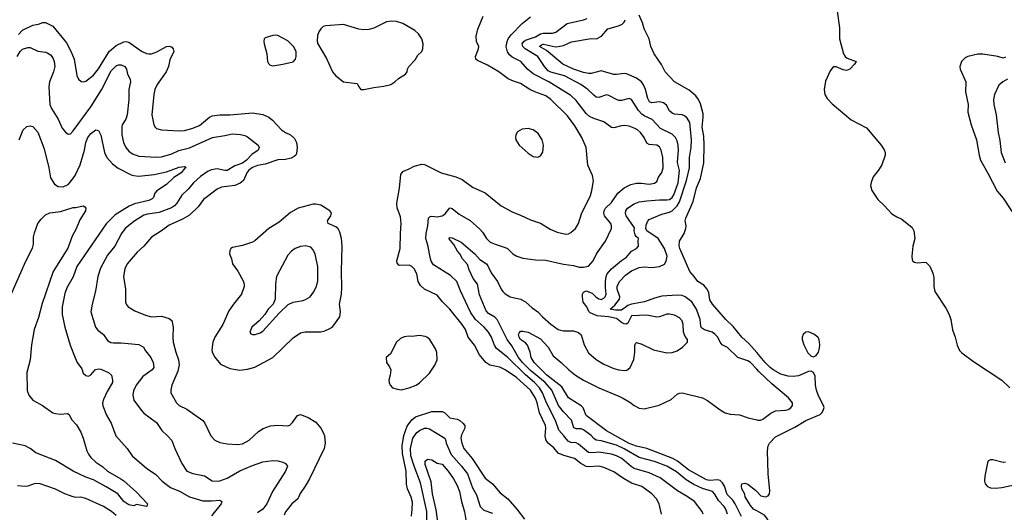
# Model space of a CAD drawing. Header units: inches. Extents: x 1245430 to 1420861, y 606325 to 671315.
# Tile 142 of 256: x 1324167 to 1331960, y 653744 to 657641. Entities that reach past the tile are written whole.
import ezdxf

# ---------------------------------------------------------------- set-up
doc = ezdxf.new("R2010")
doc.units = ezdxf.units.IN
doc.header["$MEASUREMENT"] = 0
doc.layers.add('B3625', color=7, linetype='Continuous')
doc.layers.add('B3635', color=7, linetype='Continuous')

msp = doc.modelspace()

# ---------------------------------------------------------------- linework, layer by layer
at = {"layer": 'B3625', "color": 5}
for points, elevation in [([(1330000, 655007.9), (1329939.2, 655079.2), (1329881.8, 655130), (1329814, 655214), (1329757, 655270), (1329650, 655389.8), (1329630, 655426), (1329620.6, 655480.6), (1329606.9, 655510), (1329580.4, 655540.4), (1329533.3, 655570), (1329505.6, 655610), (1329469.7, 655650), (1329391.7, 655830), (1329387.2, 655852.8), (1329389.9, 655890.1), (1329425.1, 655950), (1329440.4, 655990), (1329441.7, 656010), (1329435.1, 656050), (1329439.8, 656070), (1329496.2, 656203.8), (1329523.6, 656310), (1329554.4, 656385.6), (1329580.9, 656510), (1329585.6, 656650), (1329580.6, 656720.6), (1329567.2, 656790), (1329576.7, 656870), (1329575.7, 656895.7), (1329555.1, 656975.1), (1329540.2, 657010), (1329518.8, 657038.8), (1329465.1, 657085.1), (1329349.9, 657150), (1329275.8, 657230), (1329246.8, 657286.8), (1329188.9, 657370), (1329161.3, 657430), (1329149.8, 657490), (1329110, 657569.7), (1329097.2, 657617.2), (1329070, 657677.4)], 780), ([(1324156.8, 657523.2), (1324190, 657557.8), (1324270, 657597.3), (1324314.3, 657605.7), (1324350, 657618), (1324370, 657618), (1324430, 657590.4), (1324538.3, 657458.3), (1324572.4, 657392.4), (1324597.1, 657330), (1324618.7, 657198.7), (1324631.7, 657171.7), (1324652.4, 657152.4), (1324670, 657150.4), (1324690, 657155.8), (1324750, 657203.2), (1324790, 657252.3), (1324874.4, 657390), (1324930, 657436.3), (1324990, 657465.4), (1325010, 657468.5), (1325030, 657464.1), (1325130, 657392.6), (1325170, 657372.9), (1325190, 657370.3), (1325210, 657371.7), (1325252.3, 657387.8), (1325330, 657430.5), (1325352.7, 657432.7), (1325370, 657424.7), (1325381, 657410), (1325386, 657390), (1325355.2, 657324.8), (1325343.6, 657270), (1325325.2, 657230), (1325254.2, 657130), (1325237.4, 657090), (1325227.5, 657050), (1325212, 656890), (1325228.9, 656808.9), (1325239.1, 656790), (1325250, 656780.5), (1325290.3, 656770.3), (1325430, 656762.2), (1325470, 656764.9), (1325530, 656780.2), (1325590, 656805.6), (1325669.9, 656870.1), (1325690, 656880.7), (1325750, 656888.4), (1325830, 656889.5), (1326010, 656904.6), (1326090, 656890.1), (1326138, 656870), (1326167.8, 656847.8), (1326239.5, 656770), (1326270, 656748.1), (1326310, 656729.2), (1326342, 656702), (1326358.4, 656670), (1326362.9, 656630), (1326356.7, 656583.3), (1326351.7, 656570), (1326340.2, 656559.8), (1326314.2, 656545.8), (1326270, 656535), (1326210, 656533.3), (1326110, 656499.4), (1326050, 656487.4), (1326010, 656472.3), (1325979.8, 656450), (1325964.6, 656430), (1325937.3, 656370), (1325912.5, 656347.5), (1325870, 656329.1), (1325764.8, 656315.2), (1325730, 656299.8), (1325622.1, 656217.9), (1325580.3, 656159.7), (1325510, 656094.2), (1325456.2, 656063.8), (1325350, 656015.6), (1325290.4, 655970), (1325210, 655920.4), (1325150, 655849.7), (1325097.2, 655802.8), (1325018.5, 655710), (1324998, 655670), (1324989.1, 655610), (1325004.7, 655510), (1325004.6, 655410), (1325010.4, 655390), (1325026.4, 655370), (1325078.4, 655338.4), (1325163, 655303), (1325210, 655290.2), (1325290, 655297), (1325350, 655277.6), (1325370, 655260.7), (1325382.3, 655210), (1325378.4, 655130), (1325382.2, 655090), (1325401.7, 655010), (1325424.2, 654950), (1325428.8, 654910), (1325418.8, 654861.2), (1325372.1, 654750), (1325362, 654710), (1325364, 654690), (1325407.7, 654610), (1325428.8, 654590), (1325490, 654560.8), (1325615.8, 654470), (1325631.7, 654450), (1325678.7, 654350), (1325710, 654314), (1325750, 654296), (1325810, 654284.9), (1325890, 654280.3), (1325930, 654286.7), (1325984.1, 654315.9), (1326056.9, 654383.1), (1326093.5, 654406.5), (1326153, 654427), (1326210, 654432.9), (1326290, 654427.4), (1326305.9, 654434.1), (1326326.5, 654453.5), (1326366.6, 654510), (1326390, 654517.1), (1326450, 654493.7), (1326510, 654456), (1326550.2, 654410.2), (1326572.6, 654370), (1326579.1, 654350), (1326584.2, 654290), (1326577.6, 654250), (1326460.3, 654010), (1326426, 653950), (1326386.6, 653893.4), (1326368.3, 653850), (1326321.5, 653810), (1326270, 653747.6), (1326259.1, 653720.9)], 880), ([(1329245.6, 653730), (1329228.4, 653810), (1329205.8, 653850), (1329170, 653890.7), (1329090, 653948), (1329010, 653974.2), (1328937, 654017), (1328870, 654063.7), (1328790, 654098.6), (1328750, 654108.4), (1328670, 654103.2), (1328650, 654107.3), (1328607.2, 654130), (1328558.3, 654170), (1328472.7, 654192.7), (1328430, 654212), (1328393.6, 654253.6), (1328349.8, 654290), (1328332.6, 654312.6), (1328325.9, 654346), (1328330.9, 654410), (1328328.2, 654430), (1328280.9, 654530), (1328263.1, 654610), (1328250, 654646.2), (1328210, 654709.9), (1328098.9, 654810), (1328010, 654870.5), (1327968.3, 654891.7), (1327888.7, 654908.7), (1327855, 654930), (1327807.3, 654990), (1327766.2, 655066.2), (1327716.8, 655130), (1327694, 655190), (1327670, 655229.8), (1327572.1, 655352.1), (1327512.6, 655410), (1327470, 655461.3), (1327370.6, 655510.6), (1327338.4, 655538.4), (1327321, 655570), (1327310.7, 655630), (1327289.8, 655670), (1327270, 655689.8), (1327250, 655699), (1327170, 655698), (1327154.3, 655714.3), (1327153.1, 655733.1), (1327178.8, 655830), (1327180.3, 655950), (1327186.6, 656030), (1327180.7, 656080.7), (1327153.6, 656153.6), (1327151.3, 656190), (1327172.7, 656307.3), (1327183.7, 656416.3), (1327199, 656441), (1327250, 656460.7), (1327290, 656482), (1327350, 656499.1), (1327370, 656496.3), (1327504, 656430), (1327618.7, 656398.7), (1327670, 656376.3), (1327750, 656315.6), (1327850.7, 656270.7), (1327978.7, 656170), (1328070, 656117.6), (1328130, 656095.5), (1328210, 656057.1), (1328290, 656030.4), (1328364.8, 655984.8), (1328420.6, 655960.6), (1328490, 655944.7), (1328510, 655946.5), (1328530, 655956.5), (1328564.7, 655990), (1328590.9, 656030), (1328614.7, 656105.3), (1328684.1, 656250), (1328695.5, 656290), (1328707.2, 656367.2), (1328701.3, 656410), (1328663.5, 656490), (1328651.1, 656630), (1328615.8, 656710), (1328561.9, 656801.9), (1328501.6, 656881.6), (1328370, 657009.1), (1328330, 657039.9), (1328243, 657070), (1328203.5, 657090), (1328130, 657137.7), (1328074.4, 657154.4), (1328033.4, 657173.4), (1327958.9, 657230), (1327870, 657280.7), (1327790, 657317.4), (1327776.3, 657330), (1327773.5, 657350), (1327798.2, 657410), (1327800.4, 657430), (1327783.5, 657470), (1327779.1, 657510), (1327793.6, 657566.4), (1327835.4, 657670)], 880), ([(1329577.7, 653730), (1329568.4, 653750), (1329507.1, 653830), (1329451.1, 653870), (1329373.9, 653913.9), (1329236.1, 654016.1), (1329150, 654055.2), (1329030, 654091), (1329005.8, 654105.8), (1328932.5, 654170), (1328890, 654192.1), (1328850, 654203.6), (1328750, 654221.1), (1328706.5, 654213.5), (1328670, 654218.2), (1328590, 654282.6), (1328570, 654293.6), (1328530, 654296.5), (1328507, 654307), (1328474.2, 654350), (1328432.8, 654392.8), (1328407.7, 654470), (1328337.4, 654610), (1328305.9, 654690), (1328279.7, 654730), (1328242.5, 654770), (1328171.3, 654831.3), (1328030, 654968.3), (1327941.1, 655041.1), (1327925.9, 655065.9), (1327901.7, 655130), (1327878.5, 655170), (1327842.2, 655210), (1327774.5, 655270), (1327733.7, 655326.3), (1327655.9, 655495.9), (1327627, 655570), (1327576.8, 655616.8), (1327442.6, 655702.6), (1327422.4, 655730), (1327417.2, 655750), (1327397.1, 655857.1), (1327380.5, 655910), (1327383.1, 655950), (1327397.4, 656010), (1327403, 656070), (1327415.1, 656084.9), (1327430, 656087.2), (1327470, 656080.7), (1327510.7, 656089.3), (1327533.5, 656106.5), (1327570, 656152.2), (1327590, 656148.5), (1327644, 656104), (1327732.1, 656052.1), (1327810, 655985.3), (1327830, 655961.1), (1327860.7, 655910), (1327890, 655882.2), (1327930, 655864.2), (1328010, 655840.3), (1328027.7, 655830), (1328070.6, 655790), (1328102.8, 655770), (1328150, 655756), (1328250, 655741.6), (1328330, 655738.7), (1328470, 655707.6), (1328550, 655697.1), (1328595.2, 655684.8), (1328630, 655682.8), (1328667.9, 655692.1), (1328706, 655734), (1328731.1, 655790), (1328802.6, 655890), (1328849.7, 655990), (1328852, 656010), (1328844.7, 656030), (1328795.5, 656090), (1328789, 656110), (1328791.7, 656130), (1328804.4, 656150), (1328850, 656196.2), (1328902.2, 656270), (1328952.2, 656310), (1329003.4, 656336.6), (1329050, 656348), (1329088.6, 656348.6), (1329150, 656340.7), (1329192.4, 656347.6), (1329210, 656362), (1329223.9, 656396.1), (1329250, 656432.7), (1329258.8, 656470), (1329256.6, 656550), (1329245.2, 656610), (1329230, 656635.5), (1329210, 656647.8), (1329150, 656654.7), (1329130, 656665.1), (1329108.9, 656710), (1329080.3, 656750), (1329055.8, 656770), (1329030, 656783.1), (1328990, 656799.3), (1328956.7, 656803.3), (1328930, 656800.9), (1328870, 656784.7), (1328850, 656788.4), (1328790, 656832.6), (1328710, 656859.3), (1328676.7, 656876.7), (1328650, 656900.3), (1328570, 657002), (1328530, 657041.1), (1328353.6, 657150), (1328230, 657213), (1328186.5, 657250), (1328133.1, 657310), (1328065.5, 657345.5), (1328044.2, 657364.2), (1328027.6, 657387.6), (1328017.9, 657430), (1328024.1, 657470), (1328033.1, 657490), (1328057.3, 657522.7), (1328142.9, 657610), (1328210, 657664.6)], 860), ([(1329768.5, 653730), (1329755, 653770), (1329742.6, 653790), (1329697.2, 653837.2), (1329668.8, 653888.8), (1329650, 653908.9), (1329570, 653931.9), (1329503.5, 653963.5), (1329442.1, 654002.1), (1329364.6, 654064.6), (1329288.8, 654110), (1329190, 654145.1), (1329070, 654178), (1328950, 654247.5), (1328890, 654275.2), (1328770, 654308.7), (1328730, 654314.3), (1328710, 654327), (1328690, 654352.2), (1328630, 654395.6), (1328610, 654404), (1328570, 654404.3), (1328551.7, 654411.7), (1328533.9, 654473.9), (1328470, 654538.7), (1328430.9, 654590), (1328379, 654710), (1328325.8, 654770), (1328210, 654867.1), (1328147.1, 654930), (1328115.5, 654970), (1328061.9, 655061.9), (1328025.5, 655110), (1327944.9, 655270), (1327928.7, 655288.7), (1327877.1, 655317), (1327857.7, 655337.7), (1327805.5, 655465.5), (1327789, 655550), (1327755.1, 655595.1), (1327723.3, 655663.3), (1327710, 655703.5), (1327671.4, 655750), (1327650, 655789.7), (1327631, 655810), (1327602.5, 655862.5), (1327564.4, 655910), (1327570, 655918.9), (1327590, 655916.1), (1327660, 655880), (1327770.1, 655790.1), (1327810, 655742.9), (1327860.6, 655710), (1327873.3, 655693.3), (1327897.8, 655637.8), (1327949.6, 655569.6), (1327976.8, 655510), (1327990, 655490.2), (1328010, 655471.9), (1328050, 655449.3), (1328129.3, 655429.3), (1328170, 655410.2), (1328222.6, 655362.6), (1328267.6, 655330), (1328304.6, 655290), (1328370, 655233.6), (1328430, 655190.3), (1328470, 655179), (1328550, 655179.5), (1328590, 655166.4), (1328610, 655147.3), (1328633.4, 655070), (1328670, 655006), (1328730, 654951.8), (1328790, 654915.3), (1328870, 654881.7), (1328910, 654870.3), (1328953.1, 654866.9), (1328971.2, 654868.8), (1328983.9, 654876.1), (1328998, 654890), (1329027.5, 654952.5), (1329035.6, 655010), (1329035.9, 655064.1), (1329041, 655079), (1329050, 655087.3), (1329090, 655074.9), (1329182.8, 655030), (1329290, 655005.4), (1329330, 655009.2), (1329370, 655022.4), (1329411.6, 655050), (1329453.6, 655090), (1329452.8, 655110), (1329434.7, 655134.7), (1329420.3, 655170), (1329417.7, 655230), (1329410, 655258), (1329390, 655283), (1329350, 655304.7), (1329310, 655312.1), (1329290, 655310.9), (1329230.1, 655289.9), (1329210, 655287.3), (1329130, 655304.1), (1329010, 655297.2), (1328979.6, 655240.4), (1328970, 655233.6), (1328950, 655234.3), (1328930, 655244.6), (1328890, 655277.2), (1328827, 655290), (1328738.1, 655298.1), (1328681.5, 655321.5), (1328671.8, 655331.8), (1328656.6, 655370), (1328627.4, 655407.4), (1328620.6, 655450), (1328621.8, 655470), (1328630, 655487), (1328650, 655496.6), (1328697.4, 655477.4), (1328730, 655446.8), (1328750, 655434.3), (1328770, 655428.9), (1328790, 655437.3), (1328802, 655450), (1328809.8, 655470), (1328802.7, 655522.7), (1328803.4, 655570), (1328808.4, 655610), (1328817.1, 655630), (1328851.8, 655670), (1328930, 655736.5), (1328970, 655762.8), (1329010, 655808.8), (1329049.4, 655830), (1329065.6, 655850), (1329061.1, 655890), (1329063.9, 655910), (1329045.4, 655925.4), (1329038.2, 655938.2), (1329030.5, 655970), (1329034, 655994), (1328965.7, 656090), (1328961.1, 656110), (1328963.7, 656130), (1328978.7, 656150), (1329030, 656183.5), (1329070, 656199.1), (1329130, 656208), (1329230, 656215.5), (1329290, 656215), (1329310, 656220.1), (1329330, 656236), (1329343.3, 656256.7), (1329378.7, 656350), (1329387.9, 656447.9), (1329372.3, 656512.3), (1329380.2, 656610), (1329378.2, 656650), (1329370, 656683.7), (1329357.6, 656710), (1329330, 656736.4), (1329240, 656780), (1329172.8, 656852.8), (1329110, 656881.2), (1329090, 656895), (1329063.9, 656923.9), (1329010, 657009.7), (1328990, 657018.5), (1328930, 657001.6), (1328910, 657002.3), (1328890, 657009), (1328830, 657042.9), (1328810, 657047.1), (1328750, 657026.2), (1328730, 657028.8), (1328710, 657043.1), (1328664.8, 657090), (1328608.6, 657128.6), (1328478.2, 657198.2), (1328370, 657226.6), (1328350, 657238), (1328319.3, 657270), (1328266.9, 657350), (1328167.8, 657410), (1328149.9, 657430), (1328143.9, 657450), (1328155.8, 657470), (1328170, 657480.1), (1328250, 657505.9), (1328290, 657528.6), (1328310, 657534.8), (1328384.7, 657535.3), (1328410, 657542), (1328500.7, 657610), (1328630, 657639.7), (1328657.6, 657650)], 840), ([(1330000, 654875.8), (1329950, 654929.9), (1329930, 654941.6), (1329849.6, 654969.6), (1329770, 655047.9), (1329725.8, 655070), (1329711, 655090), (1329692.4, 655130), (1329670, 655154), (1329646.9, 655170), (1329587.9, 655187.9), (1329564.1, 655204.1), (1329557.8, 655217.8), (1329552.1, 655270), (1329523.9, 655350), (1329486.9, 655410), (1329434.2, 655450), (1329410, 655458.1), (1329370, 655462.2), (1329250, 655455.1), (1329190, 655438.7), (1329111.4, 655408.6), (1329008.6, 655391.4), (1328980.8, 655379.2), (1328930, 655343.7), (1328882.8, 655342.8), (1328840.5, 655350), (1328878, 655382), (1328913.6, 655430), (1328916.5, 655450), (1328895.6, 655510), (1328896.1, 655530), (1328914.1, 655570), (1328960.6, 655619.4), (1329010, 655653.2), (1329070, 655680.9), (1329110, 655687.4), (1329170, 655681.7), (1329230, 655688.6), (1329270, 655708.5), (1329283.8, 655730), (1329290.3, 655770), (1329270.3, 655830), (1329219.1, 655910), (1329131.3, 655971.3), (1329123, 655990), (1329125.2, 656014.8), (1329134.8, 656045.2), (1329150, 656060.1), (1329250, 656104), (1329310, 656117.9), (1329330, 656128), (1329370, 656168.8), (1329390, 656201.5), (1329444.8, 656370), (1329469.1, 656469.1), (1329468.8, 656550), (1329482.3, 656630), (1329483.6, 656690), (1329470, 656827.3), (1329450, 656863.5), (1329430, 656879.8), (1329410, 656889), (1329350, 656894.3), (1329330, 656900.7), (1329310, 656920.9), (1329284.9, 656964.9), (1329262.6, 656982.6), (1329230, 656990.6), (1329170, 656984.2), (1329152, 656992), (1329138.1, 657018.1), (1329119.4, 657090), (1329105.1, 657125.1), (1329088.1, 657150), (1329050, 657178.7), (1328970, 657212.3), (1328950, 657214.6), (1328890, 657207), (1328870, 657208.8), (1328770, 657236.2), (1328690, 657216.4), (1328670, 657215.4), (1328630, 657223), (1328549.8, 657250), (1328464.4, 657290), (1328337, 657397), (1328279.7, 657430), (1328297, 657443), (1328312.1, 657447.9), (1328407.9, 657427.9), (1328430, 657428.3), (1328470, 657436.1), (1328534.6, 657465.4), (1328690, 657491.8), (1328732, 657490), (1328772.4, 657510), (1328823, 657570), (1328907.4, 657592.6), (1328934.6, 657605.4), (1328950, 657620.7), (1328958.6, 657641.4)], 820), ([(1324146.9, 657350), (1324170, 657389.1), (1324190, 657407.3), (1324230, 657422.2), (1324250, 657420.2), (1324310, 657392.3), (1324370, 657383.6), (1324390, 657375.8), (1324410, 657363.1), (1324430, 657339.5), (1324440.5, 657310), (1324444.1, 657270), (1324435.1, 657230), (1324403, 657150), (1324396.3, 657110), (1324406.3, 656970), (1324417.5, 656937.5), (1324470, 656854), (1324503.4, 656783.4), (1324530, 656750.5), (1324550, 656735.5), (1324570, 656738), (1324590, 656761.6), (1324730, 656951.1), (1324813.9, 657086.1), (1324890, 657236), (1324930, 657277.6), (1324950, 657284.4), (1324970, 657283.8), (1324999.1, 657270), (1325012.7, 657250), (1325020.5, 657210), (1325041.6, 657170), (1325043.1, 657150), (1325030.3, 657089.7), (1325030.2, 657010), (1325017.5, 656890), (1325005.7, 656854.3), (1324978.8, 656810), (1324974.2, 656790), (1324974.7, 656730), (1324988, 656670), (1325006.7, 656630), (1325030, 656601.7), (1325059.8, 656579.8), (1325110, 656562.3), (1325250, 656554.3), (1325290, 656557.1), (1325370, 656581.4), (1325426.9, 656606.9), (1325510, 656627.5), (1325692.3, 656710), (1325790, 656723.9), (1325850, 656739.7), (1325914.4, 656734.4), (1325950, 656725.3), (1325970, 656715.6), (1326055.4, 656650), (1326062.2, 656630), (1326055.4, 656610), (1326004, 656576), (1325962.7, 656530), (1325930, 656506.6), (1325870, 656486.5), (1325810, 656448.7), (1325790, 656448.7), (1325730, 656461.2), (1325685.3, 656454.7), (1325658.2, 656441.8), (1325599, 656401), (1325542.3, 656350), (1325500.3, 656299.7), (1325450, 656252.8), (1325409.4, 656190), (1325390.8, 656169.2), (1325367.1, 656152.9), (1325270, 656117.1), (1325177.7, 656102.3), (1325150, 656093.7), (1325070, 656045.2), (1325002.4, 655990), (1324971.5, 655950), (1324919.6, 655850), (1324860.5, 655779.5), (1324805.1, 655674.9), (1324785.7, 655610), (1324767.3, 655492.7), (1324740.2, 655390), (1324730.2, 655330), (1324768, 655210), (1324785.7, 655185.7), (1324828.9, 655150), (1324862.5, 655102.5), (1324888.6, 655088.6), (1324910, 655084.5), (1324970, 655083.9), (1325111, 655071), (1325145.7, 655050), (1325162.2, 655022.2), (1325203.8, 654970), (1325223.1, 654930), (1325227.4, 654890), (1325214.3, 654870), (1325142.4, 654817.6), (1325087.3, 654750), (1325066.3, 654706.3), (1325062.7, 654670), (1325069.1, 654630), (1325130, 654548.9), (1325150, 654529.1), (1325250, 654453.7), (1325291.2, 654391.2), (1325337, 654350), (1325371.1, 654311.1), (1325393.4, 654250), (1325450, 654130.7), (1325490.2, 654070.3), (1325536, 654050), (1325630, 654031.6), (1325690, 653993.8), (1325730, 653989.3), (1325750, 653992.3), (1325810, 654015.2), (1325908.2, 654071.8), (1326010, 654114.6), (1326090, 654143.6), (1326170, 654153.1), (1326210.3, 654150.3), (1326250, 654141.3), (1326271.5, 654131.5), (1326286.4, 654110), (1326271.8, 654070), (1326168.9, 653910), (1326122.7, 653810), (1326090.3, 653770), (1326050, 653740.5)], 860), ([(1324161.8, 656690), (1324195.1, 656770), (1324224.5, 656795.5), (1324250, 656802), (1324270, 656797.6), (1324310, 656752.4), (1324360.1, 656620.1), (1324396.1, 656470), (1324410.1, 656390.1), (1324440.9, 656340.9), (1324470, 656320.5), (1324510, 656320.1), (1324550, 656337.9), (1324570, 656358.5), (1324605.6, 656410), (1324646.6, 656493.4), (1324680.7, 656610), (1324690.7, 656670), (1324706.2, 656710), (1324730, 656742), (1324770, 656770.7), (1324790, 656766), (1324810, 656726.8), (1324837.1, 656590), (1324856.9, 656550), (1324902, 656502), (1324946.1, 656466.1), (1325050, 656414.3), (1325070, 656407.8), (1325110, 656404.6), (1325230, 656415.9), (1325330, 656438.8), (1325430, 656474.2), (1325470, 656479.5), (1325477.7, 656477.7), (1325483, 656470), (1325474.3, 656465.7), (1325444.7, 656430), (1325386.3, 656393.7), (1325330, 656337), (1325251.3, 656288.7), (1325235.8, 656270), (1325224.6, 656235.4), (1325215.2, 656224.8), (1325188.2, 656211.8), (1325075.9, 656184.1), (1325034.1, 656165.9), (1324922.4, 656097.6), (1324850, 656026.6), (1324618.9, 655690), (1324590, 655607), (1324541, 655519), (1324524.1, 655475.9), (1324503.5, 655370), (1324502.7, 655310), (1324524.4, 655210), (1324566, 655066), (1324605.8, 654965.8), (1324622.8, 654930), (1324658, 654878), (1324670, 654845.5), (1324690, 654827.2), (1324710, 654822.3), (1324730, 654832.7), (1324766.1, 654873.9), (1324790, 654880.3), (1324810, 654876.5), (1324870.2, 654850.2), (1324892.2, 654830), (1324902.4, 654790), (1324900.3, 654770), (1324859.8, 654700.2), (1324830, 654637.6), (1324823.2, 654610), (1324825.8, 654585.8), (1324853.4, 654513.4), (1324890.4, 654450), (1324928.4, 654350), (1325017.6, 654250), (1325058, 654190), (1325170, 654092.2), (1325244, 654044), (1325295.6, 653990), (1325361.3, 653941.3), (1325430.6, 653910.6), (1325510, 653865.4), (1325615.7, 653835.7), (1325685.5, 653834.5), (1325750, 653840.4), (1325767.3, 653830), (1325762.4, 653810), (1325683.8, 653716.2)], 840), ([(1324097.5, 655462.5), (1324214.5, 655730), (1324267.2, 655832.8), (1324275.4, 655864.6), (1324277.1, 655922.9), (1324283.6, 655956.4), (1324311.3, 656028.7), (1324336.3, 656063.7), (1324370, 656096.3), (1324405.9, 656114.1), (1324490, 656123.7), (1324590, 656156.3), (1324610, 656156), (1324670, 656168.5), (1324682, 656162), (1324690.2, 656150.2), (1324688, 656130), (1324641.6, 656058.4), (1324613.2, 655986.8), (1324582.3, 655930), (1324547.4, 655832.6), (1324431, 655650), (1324344.2, 655395.8), (1324314.8, 655285.2), (1324281.8, 655190), (1324259.8, 655070), (1324250.9, 654949.1), (1324223.5, 654850), (1324226.5, 654706.5), (1324239.6, 654670), (1324270, 654632), (1324348.5, 654588.5), (1324430, 654531.7), (1324450, 654525.3), (1324490, 654521.5), (1324544.9, 654524.9), (1324557.5, 654517.5), (1324577.2, 654477.2), (1324617.1, 654437.1), (1324650, 654378.4), (1324669.3, 654330), (1324698.5, 654230), (1324710, 654204.4), (1324730, 654178.7), (1324770, 654141.1), (1324824.2, 654104.2), (1324860.5, 654070), (1324968, 654010), (1324990, 653992.2), (1325090, 653904.4), (1325178, 653810), (1325174, 653790), (1325170.5, 653789.5), (1325090, 653806.6), (1325070, 653795.1), (1325030, 653802.2), (1324990, 653830.8), (1324942.6, 653890), (1324850, 653946.3), (1324750, 654000.3), (1324690, 654022.7), (1324589.6, 654069.6), (1324450, 654153.1), (1324295.1, 654215.1), (1324249.7, 654250), (1324210, 654269.8), (1324110.7, 654290.7)], 820), ([(1329878.8, 653710), (1329828.6, 653810), (1329810, 653839.3), (1329765.1, 653885.1), (1329745.8, 653950), (1329730, 653976.7), (1329710, 653995.3), (1329690, 654001.5), (1329630, 653996.5), (1329601.9, 654001.9), (1329461.4, 654081.4), (1329374.2, 654150), (1329337.3, 654170), (1329130, 654247.7), (1329050, 654266.2), (1328990, 654288.3), (1328810.9, 654390), (1328650, 654508.9), (1328626, 654570), (1328610, 654587.1), (1328510, 654650.7), (1328456.8, 654736.8), (1328338.3, 654830), (1328239, 654930), (1328214, 654970), (1328207, 655010), (1328185.7, 655065.7), (1328170, 655084.8), (1328130, 655111.6), (1328119.1, 655130), (1328115, 655150), (1328118.9, 655161.1), (1328130, 655176), (1328150, 655178), (1328190, 655170.3), (1328290, 655117.8), (1328349.2, 655050), (1328390, 654982.3), (1328452.2, 654930), (1328512, 654870), (1328567.2, 654830), (1328630, 654790.2), (1328750, 654727.6), (1328910, 654664.2), (1328945.8, 654645.8), (1328995.7, 654615.7), (1329030, 654588.9), (1329070, 654567.5), (1329110, 654563.8), (1329228, 654592), (1329322.4, 654637.6), (1329370, 654678.9), (1329390, 654687.6), (1329410, 654689.1), (1329570.4, 654650), (1329610, 654629.2), (1329710, 654553.8), (1329750, 654530.3), (1329790, 654520.9), (1329864, 654516), (1329932.7, 654492.7), (1330000, 654476.4)], 820), ([(1327267, 653713), (1327274, 653766), (1327274.5, 653825.5), (1327264.7, 653864.7), (1327235.6, 653930), (1327227.1, 653967.2), (1327225.3, 654070), (1327197.2, 654210), (1327194, 654270), (1327207.8, 654352.2), (1327233.8, 654426.2), (1327270, 654476.6), (1327300.6, 654499.4), (1327430, 654541.5), (1327510, 654541), (1327531.9, 654531.9), (1327570, 654492.8), (1327630, 654479.7), (1327651.6, 654470), (1327675.3, 654450), (1327689, 654430), (1327690.2, 654410), (1327663.8, 654356.2), (1327658.6, 654330), (1327665.1, 654290), (1327680.9, 654250), (1327748.6, 654168.6), (1327850, 654014.2), (1327910.2, 653970), (1327970, 653897.8), (1328030, 653851.7), (1328102.3, 653770), (1328161.3, 653690)], 880), ([(1327390.4, 653669.6), (1327388, 653750), (1327338.4, 653978.4), (1327288, 654108), (1327263, 654190), (1327260.8, 654250), (1327279.7, 654330), (1327310, 654376), (1327330, 654392.6), (1327370, 654409.4), (1327390, 654410.1), (1327410, 654403.5), (1327531.7, 654331.7), (1327540.2, 654310), (1327541.6, 654290), (1327580.9, 654200.9), (1327664.8, 654110), (1327710, 654048), (1327750, 653938.9), (1327783.6, 653883.6), (1327811.4, 653790), (1327841.7, 653761.7), (1327910, 653737.2)], 860), ([(1327484.4, 653610), (1327462.8, 653762.8), (1327433.4, 653890), (1327424.6, 653984.6), (1327376.9, 654123.1), (1327377, 654150), (1327394.2, 654165.8), (1327430, 654160.3), (1327470, 654134), (1327510, 654124.8), (1327559.3, 654070), (1327600.4, 654010), (1327630, 653955.6), (1327647.8, 653907.8), (1327664.1, 653830), (1327687.8, 653747.8), (1327700.4, 653670)], 840), ([(1324930, 653718.2), (1324892.6, 653750), (1324829.5, 653790), (1324690, 653853.7), (1324650, 653863), (1324610, 653861.6), (1324590, 653866), (1324525.2, 653890), (1324450, 653926.3), (1324330, 653969.4), (1324290, 653971.6), (1324230, 653952), (1324210, 653949.3), (1324150, 653954)], 840), ([(1330000, 653756.1), (1329975, 653770), (1329950, 653797.7), (1329910, 653867.6), (1329906.8, 653886.8), (1329883.7, 653930), (1329879, 653950), (1329882, 653970), (1329906, 653974), (1329930, 653966), (1329990, 653919.5), (1330000, 653909.2)], 780)]:
    msp.add_lwpolyline(points, dxfattribs=dict(at, elevation=elevation))
for points, elevation in [([(1327111.5, 657628.5), (1327070, 657624.4), (1326970, 657573.7), (1326930, 657563.5), (1326890, 657561.1), (1326850, 657566.3), (1326730, 657603.6), (1326590, 657593.6), (1326570, 657586.6), (1326550.7, 657570), (1326535.1, 657544.9), (1326524.8, 657515.2), (1326520.9, 657470), (1326525.2, 657450), (1326595.2, 657335.2), (1326643.2, 657230), (1326670, 657196.9), (1326730, 657150.2), (1326835.8, 657135.8), (1326844, 657130), (1326850.7, 657110), (1326866, 657090), (1326890, 657088.5), (1326970, 657106), (1327050, 657114.9), (1327105.2, 657130), (1327137, 657150), (1327164.9, 657175.1), (1327220.7, 657210), (1327232.8, 657230), (1327235.6, 657250), (1327246, 657270), (1327296.4, 657323.6), (1327319.3, 657360.7), (1327349.7, 657390.3), (1327358, 657410), (1327359.8, 657450), (1327350.7, 657490.7), (1327324.5, 657530), (1327295.3, 657555.3), (1327199.5, 657610), (1327150, 657626.4)], 920), ([(1326190, 657518.9), (1326170, 657516.3), (1326110, 657498), (1326103, 657490), (1326098, 657470), (1326100.5, 657450), (1326121.6, 657370), (1326127.3, 657310), (1326135.9, 657295.9), (1326150, 657282.8), (1326170, 657275.5), (1326250, 657288.8), (1326330, 657308.4), (1326351, 657329), (1326356.3, 657350), (1326353.7, 657390), (1326334, 657430), (1326290, 657474.3), (1326210, 657515.4)], 920), ([(1328190, 656779.7), (1328145.1, 656774.9), (1328107, 656753), (1328094, 656730), (1328090.6, 656710), (1328093.4, 656690), (1328120.5, 656650), (1328190, 656584.4), (1328230, 656558.4), (1328267.3, 656552.7), (1328290, 656564.9), (1328307.2, 656592.8), (1328311.7, 656650), (1328301.4, 656690), (1328270, 656740.5), (1328230, 656771)], 920), ([(1326510, 656183.1), (1326490, 656183.1), (1326370, 656149.7), (1326310, 656116.9), (1326220.3, 656039.7), (1326139.3, 655990), (1326027.7, 655892.2), (1326010, 655881.6), (1325930, 655855.8), (1325850, 655838.4), (1325837.3, 655830), (1325830, 655815.3), (1325828.2, 655788.2), (1325842.8, 655750), (1325850.8, 655710), (1325892.5, 655652.5), (1325934.6, 655574.6), (1325943.1, 655550), (1325942.3, 655530), (1325922, 655470), (1325857.7, 655390), (1325822.4, 655337.6), (1325773.4, 655230), (1325711, 655130), (1325695.8, 655090), (1325688.4, 655028.4), (1325690.2, 655010), (1325710, 654970.4), (1325755.9, 654915.9), (1325830, 654880.7), (1325910, 654869.1), (1325970, 654875.9), (1326027.6, 654892.4), (1326170, 654969.1), (1326330, 655123.2), (1326390, 655164.4), (1326426.9, 655173.1), (1326550, 655172.6), (1326580.7, 655179.3), (1326622.4, 655197.6), (1326645.6, 655214.4), (1326699.5, 655290), (1326705.4, 655330), (1326697.2, 655390), (1326713.6, 655470), (1326717.6, 655522.4), (1326712.8, 655650), (1326718, 655850), (1326713.9, 655910), (1326700.8, 655960.8), (1326686.8, 655986.8), (1326670, 656002), (1326609.6, 656030), (1326602.4, 656050), (1326629.7, 656090), (1326634, 656110), (1326630, 656118), (1326620.7, 656130), (1326550, 656173.7)], 920), ([(1326430, 655852.8), (1326390, 655847.6), (1326347.3, 655830), (1326317.3, 655810), (1326290, 655779.3), (1326198.4, 655610), (1326190.4, 655550.4), (1326188.6, 655431.4), (1326173, 655390), (1326134, 655350), (1326108, 655310), (1326061.7, 655258.3), (1326004.9, 655210), (1325987.3, 655170), (1325995.3, 655155.3), (1326010.7, 655150.7), (1326030.8, 655150.8), (1326070, 655163), (1326090, 655176.3), (1326220.5, 655319.5), (1326292.2, 655387.8), (1326330, 655407.2), (1326410, 655420.3), (1326430, 655428.8), (1326465.1, 655450), (1326493, 655487), (1326514.8, 655530), (1326525.5, 655574.5), (1326527, 655690), (1326505.5, 655785.5), (1326490, 655820.9), (1326470, 655840.7)], 940), ([(1327330, 655143.5), (1327270, 655135.1), (1327250, 655137.6), (1327210, 655131.3), (1327179.9, 655120.1), (1327150, 655089.2), (1327102.3, 654997.7), (1327068.2, 654970), (1327070.7, 654930), (1327094.4, 654894.4), (1327103.8, 654870), (1327099.5, 654830), (1327088.9, 654790), (1327090.4, 654770), (1327098.4, 654750), (1327118.8, 654730), (1327157.3, 654717.3), (1327190, 654713.7), (1327250, 654727.8), (1327303.7, 654750), (1327330, 654767.4), (1327410, 654844.9), (1327451.5, 654908.5), (1327469.8, 654950), (1327469, 655009), (1327457.2, 655037.2), (1327412.4, 655112.4), (1327390, 655129.7), (1327375, 655135)], 920)]:
    msp.add_lwpolyline(points, close=True, dxfattribs=dict(at, elevation=elevation))
at = {"layer": 'B3635', "color": 5}
for points, elevation in [([(1330637.3, 657710), (1330656.8, 657576.8), (1330654.8, 657490), (1330686, 657370), (1330701, 657350), (1330717.5, 657337.5), (1330786.8, 657310), (1330775.5, 657290), (1330736, 657250), (1330710, 657240.7), (1330685.5, 657245.5), (1330630, 657269.6), (1330610.5, 657269.5), (1330599.3, 657260.7), (1330582.6, 657237.4), (1330545.2, 657154.8), (1330533.2, 657090), (1330539.6, 657050), (1330558.4, 657018.4), (1330596.6, 656976.6), (1330748.4, 656850), (1330870, 656786), (1330984.9, 656650), (1331010, 656611), (1331017.1, 656590), (1331017.1, 656570), (1330990, 656494), (1330965.5, 656450), (1330922.5, 656397.5), (1330905.4, 656354.6), (1330901.7, 656330), (1330911.6, 656290), (1330958.5, 656218.5), (1331012.4, 656170), (1331070, 656105.5), (1331110, 656080.5), (1331150, 656064), (1331230, 655998), (1331243, 655970), (1331250.5, 655910), (1331236.3, 655850), (1331227.3, 655770), (1331230, 655742), (1331236, 655730), (1331250, 655722), (1331270, 655719.1), (1331330, 655724), (1331340.7, 655720.7), (1331371.7, 655691.7), (1331395.3, 655635.3), (1331402.5, 655602.5), (1331400.9, 655530), (1331409.2, 655490), (1331498.3, 655358.3), (1331523.8, 655310), (1331537.4, 655270), (1331550, 655187.7), (1331570.9, 655130), (1331586.5, 655066.5), (1331605.1, 655025.1), (1331624.6, 655004.6), (1331716.9, 654936.9), (1331939.6, 654790), (1332003.6, 654730)], 780), ([(1331970, 657344.2), (1331950, 657338), (1331910, 657350.8), (1331790, 657368.9), (1331750, 657367.8), (1331670, 657350.8), (1331650, 657340.3), (1331620.3, 657310), (1331607.6, 657270), (1331611.5, 657250), (1331656.3, 657150), (1331651.9, 657070), (1331672.6, 656970), (1331672.3, 656910), (1331698.6, 656810), (1331739.7, 656690), (1331760.2, 656570), (1331772.3, 656530), (1331830, 656428.5), (1331903.9, 656283.9), (1331950, 656230.3), (1332077, 656037)], 820), ([(1331984, 657170), (1331947.3, 657150), (1331917, 657123), (1331881.3, 657050), (1331873.4, 657010), (1331876, 656970), (1331896.5, 656890), (1331910.3, 656749.7), (1331925.7, 656685.7), (1331935.2, 656590), (1331965.8, 656510)], 840), ([(1330000, 653909.2), (1330033.9, 653873.9), (1330070, 653866.2), (1330090, 653873.8), (1330102.3, 653890), (1330105.4, 653914.6), (1330089.6, 654049.6), (1330085.9, 654230), (1330090.9, 654269.1), (1330102.2, 654290), (1330150, 654341.4), (1330302.5, 654417.5), (1330390, 654471.3), (1330501.3, 654518.7), (1330515, 654530), (1330527.5, 654550), (1330532.9, 654572.9), (1330529.8, 654590), (1330490, 654666), (1330473.5, 654710), (1330465.4, 654750), (1330462.4, 654822.4), (1330449.8, 654849.8), (1330430, 654860.9), (1330410, 654858.2), (1330330, 654824.1), (1330290, 654818.7), (1330250, 654821.5), (1330190, 654836.4), (1330130.4, 654870), (1330105.6, 654890), (1330066.4, 654930), (1330000, 655007.9)], 780), ([(1330000, 654476.4), (1330010, 654474), (1330030, 654474.3), (1330050, 654480.8), (1330111.7, 654528.3), (1330150, 654546.5), (1330230, 654551), (1330250, 654557.7), (1330270.8, 654570), (1330284.2, 654590), (1330283.9, 654610), (1330253.1, 654650), (1330121.2, 654761.2), (1330017.2, 654857.2), (1330000, 654875.8)], 820), ([(1331970, 654140.4), (1331950, 654138), (1331870, 654159.1), (1331850, 654158.9), (1331830.7, 654150), (1331805.6, 654030), (1331802.8, 653990), (1331809.2, 653969.2), (1331827.4, 653947.4), (1331850, 653938.5), (1331890, 653934.9), (1331940.7, 653939.3), (1332050, 653965.3)], 780), ([(1330000, 653304.9), (1330026.7, 653333.3), (1330040.4, 653359.6), (1330064.9, 653455.1), (1330096, 653650), (1330088.2, 653688.2), (1330061.7, 653721.7), (1330000, 653756.1)], 780)]:
    msp.add_lwpolyline(points, dxfattribs=dict(at, elevation=elevation))
at = {"layer": 'B3635', "color": 5, "elevation": 780}
msp.add_lwpolyline([(1330410, 655172.3), (1330390, 655169.9), (1330368.3, 655151.7), (1330360.1, 655130), (1330360.5, 655110), (1330373, 655070), (1330405.7, 655005.7), (1330430, 654979.3), (1330450, 654973.8), (1330470, 654984.4), (1330488.1, 655011.9), (1330497.5, 655042.4), (1330501, 655070), (1330495.6, 655110), (1330483.6, 655130), (1330453.6, 655153.6)], close=True, dxfattribs=at)

doc.saveas('drawing.dxf')
